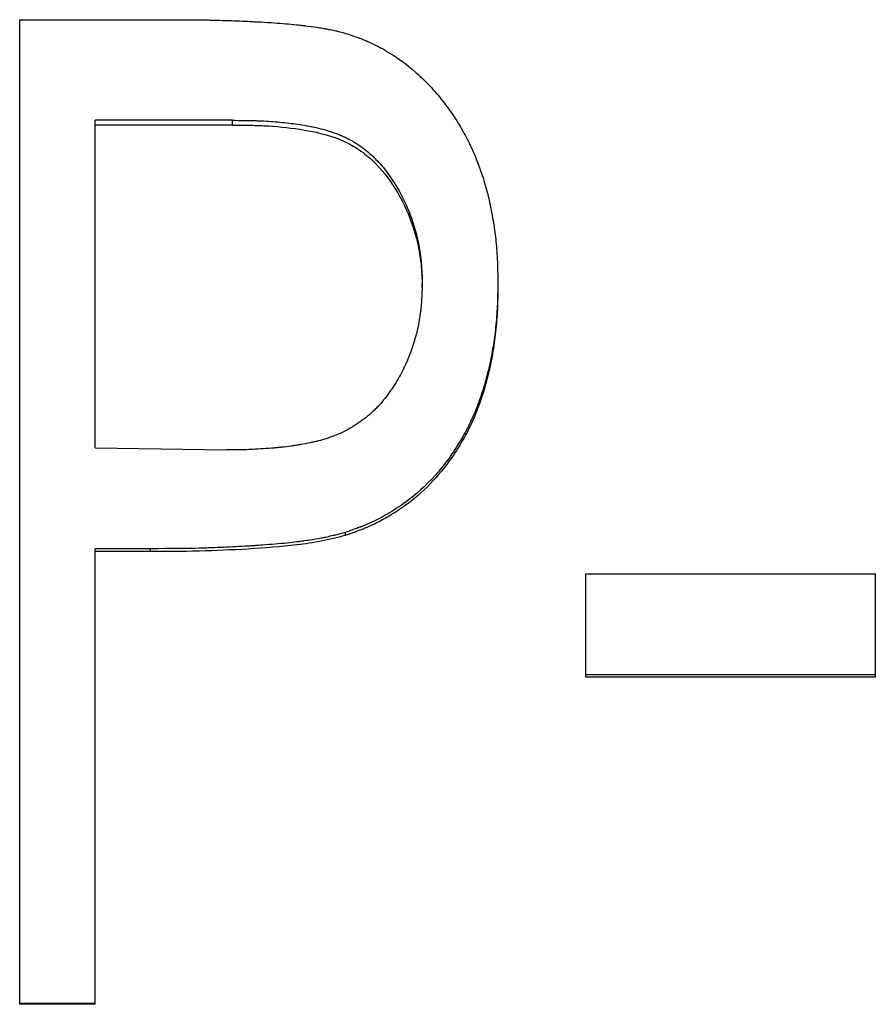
# Model space of a CAD drawing. Header units: millimetres. Extents: x -182 to 480, y -142 to 210.
# Tile 9 of 15: x 2 to 11, y 2 to 12. Entities that reach past the tile are written whole.
import ezdxf

# ---------------------------------------------------------------- set-up
doc = ezdxf.new("R2010")
doc.units = ezdxf.units.MM

msp = doc.modelspace()

# ---------------------------------------------------------------- linework, layer by layer
at = {"color": 7, "linetype": 'Continuous', "lineweight": 25}
for p, q in [((2.244, 12.363), (3.796, 12.363)), ((2.244, 2.333), (2.244, 12.363)), ((4.411, 11.338), (3.013, 11.338)), ((3.013, 8.002), (3.013, 11.338)), ((4.411, 11.29), (4.411, 11.338)), ((4.411, 11.29), (3.013, 11.29)), ((6.346, 9.636), (6.346, 9.677)), ((7.115, 9.681), (7.115, 9.64)), ((3.013, 8.002), (4.351, 7.98)), ((5.559, 7.139), (5.559, 7.109)), ((3.572, 6.974), (3.013, 6.974)), ((3.013, 2.333), (3.013, 6.974)), ((3.572, 6.945), (3.013, 6.945)), ((3.572, 6.974), (3.572, 6.945)), ((8.013, 6.717), (10.962, 6.717)), ((8.013, 5.664), (8.013, 6.717)), ((10.962, 5.664), (10.962, 6.717)), ((10.962, 5.689), (8.013, 5.689)), ((10.962, 5.664), (8.013, 5.664)), ((3.013, 2.343), (2.244, 2.343)), ((3.013, 2.333), (2.244, 2.333))]:
    msp.add_line(p, q, dxfattribs=at)
for points, knots in [([(3.796, 12.363), (3.891, 12.363), (3.977, 12.363), (4.09, 12.361), (4.126, 12.361), (4.175, 12.36), (4.191, 12.36), (4.214, 12.359), (4.221, 12.359), (4.232, 12.359), (4.236, 12.359), (4.241, 12.358), (4.243, 12.358), (4.246, 12.358), (4.247, 12.358), (4.331, 12.356), (4.409, 12.353), (4.522, 12.349), (4.56, 12.347), (4.614, 12.344), (4.632, 12.343), (4.659, 12.342), (4.668, 12.342), (4.681, 12.341), (4.685, 12.341), (4.692, 12.34), (4.694, 12.34), (4.698, 12.34), (4.7, 12.34), (4.796, 12.334), (4.88, 12.328), (4.993, 12.319), (5.029, 12.316), (5.078, 12.31), (5.094, 12.309), (5.118, 12.306), (5.125, 12.305), (5.137, 12.304), (5.14, 12.303), (5.146, 12.303), (5.148, 12.302), (5.151, 12.302), (5.152, 12.302), (5.194, 12.297), (5.233, 12.291), (5.289, 12.283), (5.307, 12.28), (5.334, 12.275), (5.343, 12.274), (5.357, 12.272), (5.361, 12.271), (5.37, 12.269), (5.374, 12.268), (5.399, 12.264), (5.419, 12.26), (5.446, 12.254), (5.455, 12.252), (5.469, 12.249), (5.473, 12.248), (5.479, 12.247), (5.481, 12.246), (5.486, 12.245), (5.488, 12.244), (5.514, 12.238), (5.551, 12.227), (5.599, 12.213)], [0, 0, 0, 0, 0.125, 0.125, 0.1875, 0.1875, 0.21875, 0.21875, 0.234375, 0.234375, 0.242188, 0.242188, 0.246094, 0.246094, 0.25, 0.25, 0.375, 0.375, 0.4375, 0.4375, 0.46875, 0.46875, 0.484375, 0.484375, 0.492188, 0.492188, 0.496094, 0.496094, 0.5, 0.5, 0.625, 0.625, 0.6875, 0.6875, 0.71875, 0.71875, 0.734375, 0.734375, 0.742188, 0.742188, 0.746094, 0.746094, 0.75, 0.75, 0.8125, 0.8125, 0.84375, 0.84375, 0.859375, 0.859375, 0.867188, 0.867188, 0.875, 0.875, 0.90625, 0.90625, 0.921875, 0.921875, 0.929688, 0.929688, 0.933594, 0.933594, 0.9375, 0.9375, 1, 1, 1, 1]), ([(5.599, 12.213), (5.64, 12.199), (5.676, 12.186), (5.723, 12.169), (5.737, 12.164), (5.756, 12.156), (5.762, 12.153), (5.771, 12.15), (5.774, 12.149), (5.779, 12.146), (5.781, 12.146), (5.812, 12.132), (5.841, 12.119), (5.885, 12.096), (5.9, 12.089), (5.922, 12.076), (5.93, 12.072), (5.945, 12.064), (5.953, 12.059), (6.075, 11.99), (6.182, 11.913), (6.331, 11.781), (6.378, 11.735), (6.466, 11.642), (6.509, 11.592), (6.594, 11.482), (6.633, 11.428), (6.706, 11.318), (6.739, 11.264), (6.801, 11.152), (6.83, 11.095), (6.871, 11.004), (6.884, 10.974), (6.908, 10.912), (6.92, 10.881), (6.955, 10.783), (6.975, 10.718), (7.002, 10.623), (7.01, 10.592), (7.022, 10.545), (7.026, 10.529), (7.031, 10.506), (7.032, 10.498), (7.036, 10.483), (7.037, 10.476), (7.053, 10.4), (7.065, 10.334), (7.079, 10.236), (7.084, 10.204), (7.092, 10.14), (7.095, 10.109), (7.102, 10.044), (7.104, 10.012), (7.107, 9.962), (7.108, 9.946), (7.11, 9.921), (7.11, 9.913), (7.111, 9.9), (7.111, 9.896), (7.111, 9.89), (7.111, 9.888), (7.111, 9.883), (7.111, 9.881), (7.113, 9.835), (7.114, 9.769), (7.115, 9.681)], [0, 0, 0, 0, 0.03125, 0.03125, 0.046875, 0.046875, 0.054688, 0.054688, 0.058594, 0.058594, 0.0625, 0.0625, 0.09375, 0.09375, 0.109375, 0.109375, 0.117188, 0.117188, 0.125, 0.125, 0.25, 0.25, 0.3125, 0.3125, 0.375, 0.375, 0.4375, 0.4375, 0.5, 0.5, 0.5625, 0.5625, 0.59375, 0.59375, 0.625, 0.625, 0.6875, 0.6875, 0.71875, 0.71875, 0.734375, 0.734375, 0.742188, 0.742188, 0.75, 0.75, 0.8125, 0.8125, 0.84375, 0.84375, 0.875, 0.875, 0.90625, 0.90625, 0.921875, 0.921875, 0.929688, 0.929688, 0.933594, 0.933594, 0.935547, 0.935547, 0.9375, 0.9375, 1, 1, 1, 1]), ([(4.411, 11.338), (4.493, 11.338), (4.554, 11.337), (4.596, 11.337), (4.599, 11.336), (4.602, 11.336), (4.604, 11.336), (4.61, 11.336), (4.614, 11.336), (4.626, 11.336), (4.633, 11.336), (4.656, 11.335), (4.672, 11.334), (4.717, 11.332), (4.748, 11.331), (4.809, 11.327), (4.84, 11.324), (4.902, 11.319), (4.933, 11.316), (5.024, 11.306), (5.084, 11.297), (5.151, 11.286), (5.16, 11.285), (5.177, 11.282), (5.185, 11.28), (5.21, 11.276), (5.226, 11.272), (5.274, 11.262), (5.304, 11.255), (5.393, 11.231), (5.447, 11.213), (5.504, 11.19), (5.512, 11.187), (5.526, 11.181), (5.534, 11.178), (5.555, 11.168), (5.569, 11.161), (5.61, 11.141), (5.637, 11.126), (5.715, 11.078), (5.763, 11.042), (5.82, 10.991), (5.831, 10.982), (5.852, 10.961), (5.863, 10.951), (5.894, 10.919), (5.914, 10.897), (5.974, 10.827), (6.011, 10.777), (6.051, 10.716), (6.055, 10.71), (6.063, 10.698), (6.067, 10.691), (6.079, 10.672), (6.086, 10.659), (6.109, 10.62), (6.124, 10.594), (6.165, 10.512), (6.191, 10.455), (6.237, 10.337), (6.257, 10.279), (6.29, 10.162), (6.304, 10.103), (6.325, 9.984), (6.332, 9.924), (6.337, 9.859), (6.337, 9.858), (6.338, 9.856), (6.338, 9.854), (6.338, 9.85), (6.338, 9.848), (6.339, 9.839), (6.339, 9.833), (6.34, 9.814), (6.341, 9.8), (6.343, 9.754), (6.345, 9.718), (6.346, 9.677)], [0, 0, 0, 0, 0.0625, 0.0625, 0.064453, 0.064453, 0.066406, 0.066406, 0.070312, 0.070312, 0.078125, 0.078125, 0.09375, 0.09375, 0.125, 0.125, 0.15625, 0.15625, 0.1875, 0.1875, 0.25, 0.25, 0.257812, 0.257812, 0.265625, 0.265625, 0.28125, 0.28125, 0.3125, 0.3125, 0.375, 0.375, 0.382812, 0.382812, 0.390625, 0.390625, 0.40625, 0.40625, 0.4375, 0.4375, 0.5, 0.5, 0.515625, 0.515625, 0.53125, 0.53125, 0.5625, 0.5625, 0.625, 0.625, 0.632812, 0.632812, 0.640625, 0.640625, 0.65625, 0.65625, 0.6875, 0.6875, 0.75, 0.75, 0.8125, 0.8125, 0.875, 0.875, 0.9375, 0.9375, 0.939453, 0.939453, 0.941406, 0.941406, 0.945312, 0.945312, 0.953125, 0.953125, 0.96875, 0.96875, 1, 1, 1, 1]), ([(4.411, 11.29), (4.472, 11.29), (4.595, 11.289), (4.84, 11.279), (5.144, 11.247), (5.445, 11.177), (5.665, 11.068), (5.862, 10.922), (6.059, 10.684), (6.225, 10.356), (6.31, 10.062), (6.34, 9.819), (6.344, 9.697), (6.346, 9.636)], [0, 0, 0, 0, 0.06258, 0.125157, 0.250264, 0.375172, 0.438135, 0.500175, 0.624968, 0.749914, 0.874869, 0.937423, 1, 1, 1, 1]), ([(6.346, 9.677), (6.343, 9.593), (6.34, 9.531), (6.337, 9.488), (6.337, 9.485), (6.337, 9.481), (6.336, 9.479), (6.336, 9.473), (6.336, 9.469), (6.335, 9.457), (6.334, 9.449), (6.332, 9.425), (6.33, 9.409), (6.324, 9.362), (6.32, 9.332), (6.293, 9.182), (6.259, 9.061), (6.188, 8.878), (6.162, 8.821), (6.104, 8.71), (6.072, 8.656), (6.033, 8.599), (6.028, 8.591), (6.018, 8.578), (6.014, 8.571), (5.999, 8.551), (5.99, 8.538), (5.961, 8.501), (5.942, 8.477), (5.914, 8.444), (5.902, 8.432), (5.881, 8.409), (5.87, 8.398), (5.836, 8.365), (5.813, 8.344), (5.764, 8.304), (5.737, 8.283), (5.686, 8.247), (5.659, 8.229), (5.579, 8.181), (5.523, 8.154), (5.459, 8.128), (5.45, 8.125), (5.434, 8.119), (5.427, 8.116), (5.404, 8.108), (5.388, 8.102), (5.344, 8.088), (5.315, 8.079), (5.28, 8.071), (5.274, 8.069), (5.26, 8.066), (5.254, 8.065), (5.232, 8.06), (5.218, 8.057), (5.172, 8.047), (5.138, 8.041), (5.098, 8.034), (5.094, 8.033), (5.087, 8.032), (5.083, 8.031), (5.071, 8.029), (5.064, 8.028), (5.04, 8.024), (5.025, 8.022), (4.978, 8.015), (4.947, 8.011), (4.912, 8.007), (4.909, 8.007), (4.903, 8.007), (4.9, 8.006), (4.89, 8.005), (4.883, 8.005), (4.863, 8.003), (4.848, 8.001), (4.801, 7.997), (4.766, 7.995), (4.651, 7.987), (4.588, 7.983), (4.533, 7.982), (4.529, 7.982), (4.517, 7.981), (4.511, 7.981), (4.491, 7.981), (4.476, 7.981), (4.429, 7.98), (4.393, 7.98), (4.351, 7.98)], [0, 0, 0, 0, 0.0625, 0.0625, 0.064453, 0.064453, 0.066406, 0.066406, 0.070312, 0.070312, 0.078125, 0.078125, 0.09375, 0.09375, 0.125, 0.125, 0.25, 0.25, 0.3125, 0.3125, 0.375, 0.375, 0.382812, 0.382812, 0.390625, 0.390625, 0.40625, 0.40625, 0.4375, 0.4375, 0.453125, 0.453125, 0.46875, 0.46875, 0.5, 0.5, 0.53125, 0.53125, 0.5625, 0.5625, 0.625, 0.625, 0.632812, 0.632812, 0.640625, 0.640625, 0.65625, 0.65625, 0.6875, 0.6875, 0.695312, 0.695312, 0.703125, 0.703125, 0.71875, 0.71875, 0.75, 0.75, 0.753906, 0.753906, 0.757812, 0.757812, 0.765625, 0.765625, 0.78125, 0.78125, 0.8125, 0.8125, 0.816406, 0.816406, 0.820312, 0.820312, 0.828125, 0.828125, 0.84375, 0.84375, 0.875, 0.875, 0.9375, 0.9375, 0.945312, 0.945312, 0.953125, 0.953125, 0.96875, 0.96875, 1, 1, 1, 1]), ([(7.115, 9.681), (7.114, 9.592), (7.113, 9.523), (7.111, 9.466), (7.111, 9.46), (7.11, 9.449), (7.11, 9.44), (7.108, 9.417), (7.107, 9.401), (7.104, 9.352), (7.101, 9.319), (7.095, 9.249), (7.091, 9.213), (7.083, 9.142), (7.078, 9.108), (7.069, 9.044), (7.064, 9.015), (7.053, 8.951), (7.047, 8.919), (7.033, 8.854), (7.025, 8.82), (7.009, 8.753), (7, 8.718), (6.972, 8.617), (6.951, 8.553), (6.908, 8.429), (6.885, 8.371), (6.832, 8.253), (6.802, 8.194), (6.737, 8.078), (6.702, 8.02), (6.624, 7.905), (6.582, 7.848), (6.452, 7.688), (6.358, 7.594), (6.208, 7.471), (6.158, 7.435), (6.073, 7.378), (6.041, 7.358), (5.982, 7.323), (5.954, 7.306), (5.897, 7.276), (5.87, 7.262), (5.811, 7.235), (5.78, 7.221), (5.74, 7.205), (5.732, 7.202), (5.72, 7.197), (5.717, 7.196), (5.712, 7.194), (5.709, 7.193), (5.695, 7.188), (5.681, 7.183), (5.637, 7.166), (5.601, 7.154), (5.559, 7.139)], [0, 0, 0, 0, 0.0625, 0.0625, 0.070312, 0.070312, 0.078125, 0.078125, 0.09375, 0.09375, 0.125, 0.125, 0.15625, 0.15625, 0.1875, 0.1875, 0.21875, 0.21875, 0.25, 0.25, 0.28125, 0.28125, 0.3125, 0.3125, 0.375, 0.375, 0.4375, 0.4375, 0.5, 0.5, 0.5625, 0.5625, 0.625, 0.625, 0.75, 0.75, 0.8125, 0.8125, 0.84375, 0.84375, 0.875, 0.875, 0.90625, 0.90625, 0.9375, 0.9375, 0.945312, 0.945312, 0.949219, 0.949219, 0.953125, 0.953125, 0.96875, 0.96875, 1, 1, 1, 1]), ([(7.115, 9.64), (7.115, 9.564), (7.113, 9.412), (7.094, 9.184), (7.064, 8.958), (7, 8.66), (6.884, 8.296), (6.675, 7.926), (6.435, 7.63), (6.217, 7.44), (6.028, 7.316), (5.878, 7.232), (5.721, 7.165), (5.613, 7.127), (5.559, 7.109)], [0, 0, 0, 0, 0.071543, 0.143067, 0.21446, 0.285902, 0.428726, 0.571429, 0.68134, 0.785505, 0.840338, 0.89293, 0.946268, 1, 1, 1, 1]), ([(5.559, 7.139), (5.532, 7.132), (5.509, 7.125), (5.478, 7.118), (5.469, 7.115), (5.457, 7.112), (5.453, 7.111), (5.447, 7.11), (5.445, 7.109), (5.441, 7.108), (5.44, 7.108), (5.419, 7.103), (5.399, 7.098), (5.368, 7.091), (5.358, 7.089), (5.342, 7.086), (5.337, 7.085), (5.326, 7.083), (5.321, 7.082), (5.278, 7.074), (5.239, 7.067), (5.177, 7.058), (5.156, 7.055), (5.124, 7.05), (5.113, 7.049), (5.097, 7.047), (5.091, 7.046), (5.083, 7.045), (5.08, 7.045), (5.074, 7.044), (5.071, 7.043), (5.004, 7.035), (4.931, 7.028), (4.806, 7.017), (4.762, 7.014), (4.693, 7.009), (4.669, 7.007), (4.633, 7.005), (4.621, 7.004), (4.602, 7.003), (4.596, 7.002), (4.584, 7.001), (4.576, 7.001), (4.487, 6.996), (4.404, 6.991), (4.279, 6.986), (4.238, 6.984), (4.175, 6.982), (4.155, 6.981), (4.123, 6.981), (4.113, 6.98), (4.097, 6.98), (4.092, 6.98), (4.084, 6.98), (4.082, 6.979), (4.077, 6.979), (4.073, 6.979), (3.954, 6.976), (3.788, 6.975), (3.572, 6.974)], [0, 0, 0, 0, 0.03125, 0.03125, 0.046875, 0.046875, 0.054688, 0.054688, 0.058594, 0.058594, 0.0625, 0.0625, 0.09375, 0.09375, 0.109375, 0.109375, 0.117188, 0.117188, 0.125, 0.125, 0.1875, 0.1875, 0.21875, 0.21875, 0.234375, 0.234375, 0.242188, 0.242188, 0.246094, 0.246094, 0.25, 0.25, 0.375, 0.375, 0.4375, 0.4375, 0.46875, 0.46875, 0.484375, 0.484375, 0.492188, 0.492188, 0.5, 0.5, 0.625, 0.625, 0.6875, 0.6875, 0.71875, 0.71875, 0.734375, 0.734375, 0.742188, 0.742188, 0.746094, 0.746094, 0.75, 0.75, 1, 1, 1, 1]), ([(5.559, 7.109), (5.519, 7.098), (5.438, 7.076), (5.275, 7.041), (4.987, 6.999), (4.571, 6.969), (4.072, 6.946), (3.738, 6.945), (3.572, 6.945)], [0, 0, 0, 0, 0.062504, 0.125002, 0.249991, 0.499978, 0.749985, 1, 1, 1, 1])]:
    msp.add_open_spline(points, degree=3, knots=knots, dxfattribs=at)

doc.saveas('drawing.dxf')
